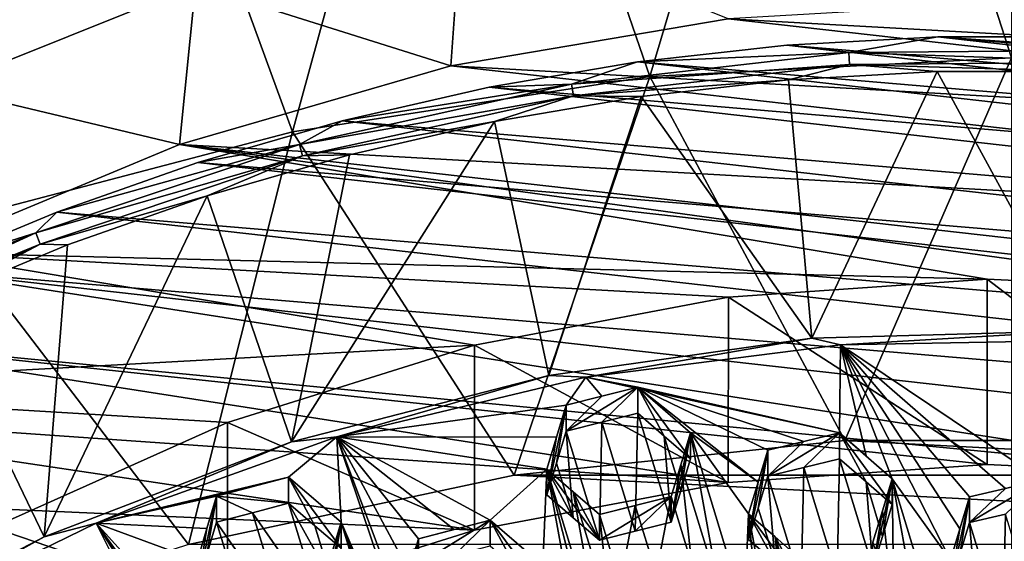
# Model space of a CAD drawing. Header units: metres. Extents: x -22 to 22, y 0 to 204.
# Tile 84 of 256: x -3.47 to -0.03, y 25.22 to 27.05. Entities that reach past the tile are written whole.
import ezdxf

# ---------------------------------------------------------------- set-up
doc = ezdxf.new("R2010")
doc.units = ezdxf.units.M
doc.layers.add('solid_002_SW0002', color=7, linetype='CONTINUOUS')
doc.layers.add('solid_002_SW0002_01', color=7, linetype='CONTINUOUS')

msp = doc.modelspace()

# ---------------------------------------------------------------- linework, layer by layer
at = {"layer": 'solid_002_SW0002'}
for points in [[(-10.401688, 38.78968, 222.258194), (-0.000125, 39.062069, 222.530045), (-0.000125, 6.009099, 222.530045)], [(-10.452005, 38.787876, 222.256866), (-10.401688, 38.78968, 222.258194), (-0.000125, 6.009099, 222.530045)], [(-10.250982, 9.179632, 222.262131), (-10.452005, 38.787876, 222.256866), (-0.000125, 6.009099, 222.530045)], [(15.431576, 33.648762, 223.952362), (-15.431306, 33.548271, 223.951843), (-15.319921, 9.159238, 223.824142)], [(-13.809333, 30.964565, 211.285019), (-3.743246, 26.809376, 212.125519), (-2.852415, 27.166262, 212.005737)], [(-1.26367, 26.847664, 195.898834), (-1.930026, 28.783329, 203.471725), (-0.647262, 28.918259, 203.435577)], [(0, 26.912464, 195.88147), (-1.26367, 26.847664, 195.898834), (-0.647262, 28.918259, 203.435577)], [(-2.5133, 26.653955, 195.950745), (-3.193339, 28.515036, 203.543625), (-1.930026, 28.783329, 203.471725)], [(-1.26367, 26.847664, 195.898834), (-2.5133, 26.653955, 195.950745), (-1.930026, 28.783329, 203.471725)], [(-3.734706, 26.333506, 196.036606), (-4.417859, 28.116138, 203.650497), (-3.193339, 28.515036, 203.543625)], [(-2.5133, 26.653955, 195.950745), (-3.734706, 26.333506, 196.036606), (-3.193339, 28.515036, 203.543625)], [(-1.959217, 26.884422, 209.93338), (-1.920862, 27.423796, 211.911484), (-2.852415, 27.166262, 212.005737)], [(-1.959217, 26.884422, 209.93338), (-0.99037, 27.049477, 209.889145), (-1.920862, 27.423796, 211.911484)], [(-2.908093, 26.609993, 210.006912), (-2.852415, 27.166262, 212.005737), (-3.743246, 26.809376, 212.125519)], [(-2.908093, 26.609993, 210.006912), (-1.959217, 26.884422, 209.93338), (-2.852415, 27.166262, 212.005737)], [(1.959217, 26.884422, 209.93338), (0, 27.105608, 209.874115), (-0.99037, 27.049477, 209.889145)], [(2.908093, 26.609993, 210.006912), (-0.99037, 27.049477, 209.889145), (-1.959217, 26.884422, 209.93338)], [(2.342312, 26.691956, 207.396759), (-0.785199, 26.956659, 207.325836), (-0.257825, 26.985842, 207.318008)], [(-0.568895, 26.930845, 207.326691), (-0.257825, 26.985842, 207.318008), (-0.785199, 26.956659, 207.325836)], [(-0.568895, 26.930845, 207.326691), (0.406486, 26.93935, 207.324402), (-0.257825, 26.985842, 207.318008)], [(0.406486, 26.93935, 207.324402), (0.269906, 26.985727, 207.318039), (-0.257825, 26.985842, 207.318008)], [(-0.568895, 26.930845, 207.326691), (-0.785199, 26.956659, 207.325836), (-1.306748, 26.898191, 207.341492)], [(2.84824, 26.545406, 207.43602), (-1.306748, 26.898191, 207.341492), (-0.785199, 26.956659, 207.325836)], [(-1.537605, 26.820524, 207.356247), (-0.568895, 26.930845, 207.326691), (-1.306748, 26.898191, 207.341492)], [(-0.566476, 26.88949, 207.320023), (-0.568895, 26.930845, 207.326691), (-1.537605, 26.820524, 207.356247)], [(-0.583138, 25.575356, 195.531448), (-1.26367, 26.847664, 195.898834), (0, 26.912464, 195.88147)], [(0.404758, 26.897959, 207.317764), (0.406486, 26.93935, 207.324402), (-0.568895, 26.930845, 207.326691)], [(0.404758, 26.897959, 207.317764), (-0.568895, 26.930845, 207.326691), (-0.566476, 26.88949, 207.320023)], [(3.814096, 26.232353, 210.108093), (-1.959217, 26.884422, 209.93338), (-2.908093, 26.609993, 210.006912)], [(-1.537605, 26.820524, 207.356247), (-1.306748, 26.898191, 207.341492), (-1.825349, 26.809904, 207.365158)], [(3.341212, 26.372225, 207.482437), (-1.825349, 26.809904, 207.365158), (-1.306748, 26.898191, 207.341492)], [(-0.566476, 26.88949, 207.320023), (-1.537605, 26.820524, 207.356247), (-1.531068, 26.779638, 207.349457)], [(-0.566476, 26.88949, 207.320023), (-1.531068, 26.779638, 207.349457), (-0.780128, 26.835789, 207.306458)], [(2.84824, 26.545406, 207.43602), (3.341212, 26.372225, 207.482437), (-1.306748, 26.898191, 207.341492)], [(-0.566476, 26.88949, 207.320023), (-0.780128, 26.835789, 207.306458), (-0.25983, 26.864929, 207.298645)], [(-1.738582, 25.453817, 195.564026), (-2.5133, 26.653955, 195.950745), (-1.26367, 26.847664, 195.898834)], [(-1.738582, 25.453817, 195.564026), (-1.26367, 26.847664, 195.898834), (-0.583138, 25.575356, 195.531448)], [(-0.698249, 25.933033, 207.54834), (-0.25983, 26.864929, 207.298645), (-0.780128, 26.835789, 207.306458)], [(-0.698249, 25.933033, 207.54834), (0.233704, 25.959257, 207.541321), (-0.25983, 26.864929, 207.298645)], [(0.233704, 25.959257, 207.541321), (0.261115, 26.865086, 207.298599), (-0.25983, 26.864929, 207.298645)], [(-3.814096, 26.232353, 210.108093), (-2.908093, 26.609993, 210.006912), (-3.743246, 26.809376, 212.125519)], [(-2.488289, 26.609686, 207.412735), (-1.537605, 26.820524, 207.356247), (-2.339289, 26.692497, 207.396606)], [(-1.531068, 26.779638, 207.349457), (-1.537605, 26.820524, 207.356247), (-2.488289, 26.609686, 207.412735)], [(-1.537605, 26.820524, 207.356247), (-1.825349, 26.809904, 207.365158), (-2.339289, 26.692497, 207.396606)], [(3.821229, 26.172409, 207.535965), (-2.339289, 26.692497, 207.396606), (-1.825349, 26.809904, 207.365158)], [(3.341212, 26.372225, 207.482437), (3.821229, 26.172409, 207.535965), (-1.825349, 26.809904, 207.365158)], [(-1.531068, 26.779638, 207.349457), (-1.294855, 26.777786, 207.321991), (-0.780128, 26.835789, 207.306458)], [(-0.698249, 25.933033, 207.54834), (-0.780128, 26.835789, 207.306458), (-1.294855, 26.777786, 207.321991)], [(-1.531068, 26.779638, 207.349457), (-2.488289, 26.609686, 207.412735), (-2.47771, 26.569695, 207.405716)], [(-1.531068, 26.779638, 207.349457), (-2.47771, 26.569695, 207.405716), (-1.806825, 26.69038, 207.345413)], [(-1.531068, 26.779638, 207.349457), (-1.806825, 26.69038, 207.345413), (-1.294855, 26.777786, 207.321991)], [(-1.617184, 25.802887, 207.583221), (-1.294855, 26.777786, 207.321991), (-1.806825, 26.69038, 207.345413)], [(-1.617184, 25.802887, 207.583221), (-0.698249, 25.933033, 207.54834), (-1.294855, 26.777786, 207.321991)], [(-2.488289, 26.609686, 207.412735), (-2.339289, 26.692497, 207.396606), (-2.843429, 26.547134, 207.435562)], [(4.289193, 25.945446, 207.596786), (-2.843429, 26.547134, 207.435562), (-2.339289, 26.692497, 207.396606)], [(-2.516744, 25.570303, 207.645538), (-1.806825, 26.69038, 207.345413), (-2.314203, 26.57424, 207.376541)], [(-2.516744, 25.570303, 207.645538), (-1.617184, 25.802887, 207.583221), (-1.806825, 26.69038, 207.345413)], [(-2.47771, 26.569695, 207.405716), (-2.314203, 26.57424, 207.376541), (-1.806825, 26.69038, 207.345413)], [(3.821229, 26.172409, 207.535965), (4.289193, 25.945446, 207.596786), (-2.339289, 26.692497, 207.396606)], [(-2.876338, 25.212168, 195.628769), (-3.734706, 26.333506, 196.036606), (-2.5133, 26.653955, 195.950745)], [(-2.876338, 25.212168, 195.628769), (-2.5133, 26.653955, 195.950745), (-1.738582, 25.453817, 195.564026)], [(-0.085067, 26.139193, 210.133057), (-2.908093, 26.609993, 210.006912), (-3.814096, 26.232353, 210.108093)], [(-3.4098, 26.300797, 207.495499), (-2.488289, 26.609686, 207.412735), (-3.336966, 26.373674, 207.48204)], [(-2.47771, 26.569695, 207.405716), (-2.488289, 26.609686, 207.412735), (-3.4098, 26.300797, 207.495499)], [(-2.488289, 26.609686, 207.412735), (-2.843429, 26.547134, 207.435562), (-3.336966, 26.373674, 207.48204)], [(0.818882, 26.096033, 210.144623), (4.671119, 25.754709, 210.236084), (-2.908093, 26.609993, 210.006912)], [(-0.085067, 26.139193, 210.133057), (0.818882, 26.096033, 210.144623), (-2.908093, 26.609993, 210.006912)], [(-2.47771, 26.569695, 207.405716), (-3.4098, 26.300797, 207.495499), (-3.395303, 26.262119, 207.488129)], [(-2.47771, 26.569695, 207.405716), (-3.395303, 26.262119, 207.488129), (-2.811875, 26.430525, 207.415039)], [(-2.47771, 26.569695, 207.405716), (-2.811875, 26.430525, 207.415039), (-2.314203, 26.57424, 207.376541)], [(-2.516744, 25.570303, 207.645538), (-2.314203, 26.57424, 207.376541), (-2.811875, 26.430525, 207.415039)], [(4.74628, 25.690666, 207.665054), (-3.336966, 26.373674, 207.48204), (-2.843429, 26.547134, 207.435562)], [(4.289193, 25.945446, 207.596786), (4.74628, 25.690666, 207.665054), (-2.843429, 26.547134, 207.435562)], [(-3.395303, 26.262119, 207.488129), (-3.299017, 26.259104, 207.460983), (-2.811875, 26.430525, 207.415039)], [(-3.381057, 25.238329, 207.734497), (-2.811875, 26.430525, 207.415039), (-3.299017, 26.259104, 207.460983)], [(-3.381057, 25.238329, 207.734497), (-2.516744, 25.570303, 207.645538), (-2.811875, 26.430525, 207.415039)], [(-3.4098, 26.300797, 207.495499), (-3.336966, 26.373674, 207.48204), (-3.82183, 26.171759, 207.536148)], [(5.187891, 25.410688, 207.740067), (-3.82183, 26.171759, 207.536148), (-3.336966, 26.373674, 207.48204)], [(4.74628, 25.690666, 207.665054), (5.187891, 25.410688, 207.740067), (-3.336966, 26.373674, 207.48204)], [(-3.979109, 24.852947, 195.725021), (-3.734706, 26.333506, 196.036606), (-2.876338, 25.212168, 195.628769)], [(-3.4098, 26.300797, 207.495499), (-3.82183, 26.171759, 207.536148), (-4.293248, 25.943478, 207.597305)], [(-4.291334, 25.89748, 207.603577), (-3.4098, 26.300797, 207.495499), (-4.293248, 25.943478, 207.597305)], [(-3.395303, 26.262119, 207.488129), (-3.4098, 26.300797, 207.495499), (-4.291334, 25.89748, 207.603577)], [(-3.395303, 26.262119, 207.488129), (-4.291334, 25.89748, 207.603577), (-4.273089, 25.860519, 207.595734)], [(-3.395303, 26.262119, 207.488129), (-4.273089, 25.860519, 207.595734), (-3.777556, 26.059618, 207.514435)], [(-3.395303, 26.262119, 207.488129), (-3.777556, 26.059618, 207.514435), (-3.299017, 26.259104, 207.460983)], [(-3.381057, 25.238329, 207.734497), (-3.299017, 26.259104, 207.460983), (-3.777556, 26.059618, 207.514435)], [(-1.876778, 25.909029, 210.194733), (-3.814096, 26.232353, 210.108093), (-4.671119, 25.754709, 210.236084)], [(-0.989791, 26.076054, 210.149979), (-0.085067, 26.139193, 210.133057), (-3.814096, 26.232353, 210.108093)], [(-1.876778, 25.909029, 210.194733), (-0.989791, 26.076054, 210.149979), (-3.814096, 26.232353, 210.108093)], [(0.818824, 25.448992, 207.729813), (-4.293248, 25.943478, 207.597305), (-3.82183, 26.171759, 207.536148)], [(5.609299, 25.108162, 207.821136), (0.818824, 25.448992, 207.729813), (-3.82183, 26.171759, 207.536148)], [(5.187891, 25.410688, 207.740067), (5.609299, 25.108162, 207.821136), (-3.82183, 26.171759, 207.536148)], [(-0.085131, 25.492144, 207.718246), (-0.085067, 26.139193, 210.133057), (-0.989791, 26.076054, 210.149979)], [(-0.085131, 25.492144, 207.718246), (0.818824, 25.448992, 207.729813), (-0.085067, 26.139193, 210.133057)], [(0.818824, 25.448992, 207.729813), (0.818882, 26.096033, 210.144623), (-0.085067, 26.139193, 210.133057)], [(-4.19893, 24.812614, 207.848557), (-3.381057, 25.238329, 207.734497), (-3.777556, 26.059618, 207.514435)], [(-0.989878, 25.428993, 207.735168), (-0.989791, 26.076054, 210.149979), (-1.876778, 25.909029, 210.194733)], [(-0.989878, 25.428993, 207.735168), (-0.085131, 25.492144, 207.718246), (-0.989791, 26.076054, 210.149979)], [(-0.597907, 25.909546, 207.42865), (0.233704, 25.959257, 207.541321), (-0.698249, 25.933033, 207.54834)], [(0.299173, 25.925755, 207.424316), (0.233704, 25.959257, 207.541321), (-0.597907, 25.909546, 207.42865)], [(-0.989878, 25.428993, 207.735168), (-4.747666, 25.690252, 207.665161), (-4.293248, 25.943478, 207.597305)], [(-0.989878, 25.428993, 207.735168), (-4.293248, 25.943478, 207.597305), (-0.085131, 25.492144, 207.718246)], [(-1.48735, 25.796432, 207.458954), (-0.698249, 25.933033, 207.54834), (-1.617184, 25.802887, 207.583221)], [(-0.597907, 25.909546, 207.42865), (-0.698249, 25.933033, 207.54834), (-1.48735, 25.796432, 207.458954)], [(-2.740362, 25.638655, 210.267181), (-1.876778, 25.909029, 210.194733), (-4.671119, 25.754709, 210.236084)], [(-1.876862, 25.261961, 207.779922), (-1.876778, 25.909029, 210.194733), (-2.740362, 25.638655, 210.267181)], [(-1.876862, 25.261961, 207.779922), (-0.989878, 25.428993, 207.735168), (-1.876778, 25.909029, 210.194733)], [(-0.600822, 25.602423, 207.62764), (-0.597907, 25.909546, 207.42865), (-1.48735, 25.796432, 207.458954)], [(-0.600822, 25.602423, 207.62764), (-0.508415, 25.521481, 207.682602), (-0.597907, 25.909546, 207.42865)], [(-0.597907, 25.909546, 207.42865), (-0.146651, 25.378378, 207.781311), (-0.021146, 25.408154, 207.762497)], [(-0.180404, 25.267229, 207.853195), (-0.146651, 25.378378, 207.781311), (-0.597907, 25.909546, 207.42865)], [(-0.508415, 25.521481, 207.682602), (-0.41711, 25.441423, 207.736603), (-0.597907, 25.909546, 207.42865)], [(-0.213894, 25.156931, 207.924469), (-0.597907, 25.909546, 207.42865), (-0.41711, 25.441423, 207.736603)], [(-0.213894, 25.156931, 207.924469), (-0.180404, 25.267229, 207.853195), (-0.597907, 25.909546, 207.42865)], [(-2.357979, 25.587872, 207.514847), (-1.617184, 25.802887, 207.583221), (-2.516744, 25.570303, 207.645538)], [(-1.48735, 25.796432, 207.458954), (-1.617184, 25.802887, 207.583221), (-2.357979, 25.587872, 207.514847)], [(-1.48735, 25.796432, 207.458954), (-2.357979, 25.587872, 207.514847), (-1.556903, 25.698704, 207.516769)], [(-1.48735, 25.796432, 207.458954), (-1.556903, 25.698704, 207.516769), (-1.431394, 25.730404, 207.505142)], [(-1.48735, 25.796432, 207.458954), (-1.431394, 25.730404, 207.505142), (-1.305948, 25.761911, 207.492859)], [(-0.600822, 25.602423, 207.62764), (-1.48735, 25.796432, 207.458954), (-1.305948, 25.761911, 207.492859)], [(-3.56034, 25.27103, 210.365692), (-2.740362, 25.638655, 210.267181), (-4.671119, 25.754709, 210.236084)], [(-1.305948, 25.761911, 207.492859), (-1.431394, 25.730404, 207.505142), (-1.556903, 25.607515, 207.176453)], [(-1.431398, 25.639189, 207.164734), (-1.305948, 25.761911, 207.492859), (-1.556903, 25.607515, 207.176453)], [(-1.431398, 25.639189, 207.164734), (-1.305948, 25.670666, 207.152328), (-1.305948, 25.761911, 207.492859)], [(-1.305948, 25.761911, 207.492859), (-1.122236, 25.511438, 207.267899), (-1.122236, 25.602118, 207.606308)], [(-1.213579, 25.590641, 207.210556), (-1.122236, 25.511438, 207.267899), (-1.305948, 25.761911, 207.492859)], [(-1.305948, 25.761911, 207.492859), (-1.122236, 25.602118, 207.606308), (-0.885551, 25.429541, 207.729248)], [(-1.305948, 25.761911, 207.492859), (-0.885551, 25.429541, 207.729248), (-0.851777, 25.54109, 207.658554)], [(-0.726255, 25.571857, 207.643433), (-1.305948, 25.761911, 207.492859), (-0.851777, 25.54109, 207.658554)], [(-1.213579, 25.590641, 207.210556), (-1.305948, 25.761911, 207.492859), (-1.305948, 25.670666, 207.152328)], [(-0.726255, 25.571857, 207.643433), (-0.600822, 25.602423, 207.62764), (-1.305948, 25.761911, 207.492859)], [(-1.431394, 25.730404, 207.505142), (-1.556903, 25.698704, 207.516769), (-1.556903, 25.607515, 207.176453)], [(-1.876862, 25.261961, 207.779922), (-5.188243, 25.410324, 207.740173), (-4.747666, 25.690252, 207.665161)], [(-1.876862, 25.261961, 207.779922), (-4.747666, 25.690252, 207.665161), (-0.989878, 25.428993, 207.735168)], [(-2.357979, 25.587872, 207.514847), (-1.59069, 25.586721, 207.58606), (-1.556903, 25.698704, 207.516769)], [(-1.624146, 25.385239, 207.316528), (-1.590689, 25.495852, 207.246902), (-1.556903, 25.698704, 207.516769)], [(-1.59069, 25.586721, 207.58606), (-1.624146, 25.385239, 207.316528), (-1.556903, 25.698704, 207.516769)], [(-1.590689, 25.495852, 207.246902), (-1.556903, 25.607515, 207.176453), (-1.556903, 25.698704, 207.516769)], [(-2.740406, 24.99159, 207.852371), (-2.740362, 25.638655, 210.267181), (-3.56034, 25.27103, 210.365692)], [(-2.740406, 24.99159, 207.852371), (-1.876862, 25.261961, 207.779922), (-2.740362, 25.638655, 210.267181)], [(-1.440434, 25.226629, 207.434387), (-1.431398, 25.639189, 207.164734), (-1.556903, 25.607515, 207.176453)], [(-1.314927, 25.258255, 207.422485), (-1.431398, 25.639189, 207.164734), (-1.440434, 25.226629, 207.434387)], [(-1.314927, 25.258255, 207.422485), (-1.305948, 25.670666, 207.152328), (-1.431398, 25.639189, 207.164734)], [(-1.314927, 25.258255, 207.422485), (-1.189479, 25.289673, 207.409866), (-1.305948, 25.670666, 207.152328)], [(-1.213579, 25.590641, 207.210556), (-1.305948, 25.670666, 207.152328), (-1.189479, 25.289673, 207.409866)], [(-1.531779, 25.305523, 207.3759), (-1.556903, 25.607515, 207.176453), (-1.590689, 25.495852, 207.246902)], [(-1.531779, 25.305523, 207.3759), (-1.440434, 25.226629, 207.434387), (-1.556903, 25.607515, 207.176453)], [(-3.199079, 25.286427, 207.595612), (-2.516744, 25.570303, 207.645538), (-3.381057, 25.238329, 207.734497)], [(-2.357979, 25.587872, 207.514847), (-2.516744, 25.570303, 207.645538), (-3.199079, 25.286427, 207.595612)], [(-2.357979, 25.587872, 207.514847), (-3.199079, 25.286427, 207.595612), (-2.527262, 25.447556, 207.584076)], [(-2.357979, 25.587872, 207.514847), (-2.527262, 25.447556, 207.584076), (-2.34355, 25.289608, 207.704407)], [(-1.951396, 24.388519, 208.315506), (-2.357979, 25.587872, 207.514847), (-2.34355, 25.289608, 207.704407)], [(-2.357979, 25.587872, 207.514847), (-1.624146, 25.475803, 207.654526), (-1.59069, 25.586721, 207.58606)], [(-1.822136, 25.296999, 207.752182), (-1.624146, 25.475803, 207.654526), (-2.357979, 25.587872, 207.514847)], [(-1.947613, 25.264618, 207.761246), (-1.822136, 25.296999, 207.752182), (-2.357979, 25.587872, 207.514847)], [(-2.073091, 25.232048, 207.769592), (-1.947613, 25.264618, 207.761246), (-2.357979, 25.587872, 207.514847)], [(-2.106898, 25.11957, 207.837296), (-2.073091, 25.232048, 207.769592), (-2.357979, 25.587872, 207.514847)], [(-2.140334, 25.008272, 207.904053), (-2.106898, 25.11957, 207.837296), (-2.357979, 25.587872, 207.514847)], [(-1.951396, 24.388519, 208.315506), (-2.140334, 25.008272, 207.904053), (-2.357979, 25.587872, 207.514847)], [(-1.59069, 25.586721, 207.58606), (-1.624146, 25.475803, 207.654526), (-1.624146, 25.385239, 207.316528)], [(-1.213579, 25.590641, 207.210556), (-1.189479, 25.289673, 207.409866), (-1.156016, 25.400049, 207.339279)], [(-1.213579, 25.590641, 207.210556), (-1.156016, 25.400049, 207.339279), (-1.122236, 25.511438, 207.267899)], [(-1.122236, 25.602118, 207.606308), (-1.156016, 25.400049, 207.339279), (-1.189479, 25.289673, 207.409866)], [(-1.156015, 25.49041, 207.676483), (-1.122236, 25.602118, 207.606308), (-1.189479, 25.289673, 207.409866)], [(-1.122236, 25.602118, 207.606308), (-1.122236, 25.511438, 207.267899), (-1.156016, 25.400049, 207.339279)], [(-1.024596, 25.061472, 207.960236), (-1.122236, 25.602118, 207.606308), (-1.156015, 25.49041, 207.676483)], [(-0.933298, 24.981955, 208.01622), (-1.122236, 25.602118, 207.606308), (-1.024596, 25.061472, 207.960236)], [(-0.91902, 25.318974, 207.799225), (-1.122236, 25.602118, 207.606308), (-0.933298, 24.981955, 208.01622)], [(-0.885551, 25.429541, 207.729248), (-1.122236, 25.602118, 207.606308), (-0.91902, 25.318974, 207.799225)], [(-0.600822, 25.602423, 207.62764), (-0.851777, 25.450697, 207.321213), (-0.726256, 25.481409, 207.305878)], [(-0.726255, 25.571857, 207.643433), (-0.851777, 25.450697, 207.321213), (-0.600822, 25.602423, 207.62764)], [(-0.726255, 25.571857, 207.643433), (-0.851777, 25.54109, 207.658554), (-0.851777, 25.450697, 207.321213)], [(-0.600822, 25.602423, 207.62764), (-0.726256, 25.481409, 207.305878), (-0.600822, 25.511913, 207.289856)], [(-0.600822, 25.602423, 207.62764), (-0.600822, 25.511913, 207.289856), (-0.508417, 25.43124, 207.34581)], [(-0.600822, 25.602423, 207.62764), (-0.508417, 25.43124, 207.34581), (-0.41711, 25.351442, 207.400787)], [(-0.600822, 25.602423, 207.62764), (-0.41711, 25.351442, 207.400787), (-0.41711, 25.441423, 207.736603)], [(-0.600822, 25.602423, 207.62764), (-0.41711, 25.441423, 207.736603), (-0.508415, 25.521481, 207.682602)], [(-0.851777, 25.54109, 207.658554), (-0.91902, 25.229231, 207.464294), (-0.88555, 25.339479, 207.393127)], [(-0.851777, 25.54109, 207.658554), (-0.885551, 25.429541, 207.729248), (-0.91902, 25.229231, 207.464294)], [(-0.851777, 25.54109, 207.658554), (-0.88555, 25.339479, 207.393127), (-0.851777, 25.450697, 207.321213)], [(-0.600822, 25.511913, 207.289856), (-0.726256, 25.481409, 207.305878), (-0.609786, 25.100035, 207.561981)], [(-0.600822, 25.511913, 207.289856), (-0.609786, 25.100035, 207.561981), (-0.484353, 25.130419, 207.545517)], [(-0.508417, 25.43124, 207.34581), (-0.600822, 25.511913, 207.289856), (-0.484353, 25.130419, 207.545517)], [(-1.822136, 25.296999, 207.752182), (-1.638424, 25.138176, 207.869247), (-1.624146, 25.475803, 207.654526)], [(-1.624146, 25.475803, 207.654526), (-1.638424, 25.138176, 207.869247), (-1.449486, 24.518423, 208.280701)], [(-1.531779, 25.305523, 207.3759), (-1.590689, 25.495852, 207.246902), (-1.624146, 25.385239, 207.316528)], [(-1.624146, 25.475803, 207.654526), (-1.449486, 24.518423, 208.280701), (-1.07161, 23.278879, 209.103455)], [(-1.624146, 25.475803, 207.654526), (-1.07161, 23.278879, 209.103455), (-1.435208, 24.856014, 208.065826)], [(-1.531779, 25.395792, 207.712784), (-1.624146, 25.475803, 207.654526), (-1.435208, 24.856014, 208.065826)], [(-1.531779, 25.305523, 207.3759), (-1.624146, 25.385239, 207.316528), (-1.624146, 25.475803, 207.654526)], [(-1.531779, 25.395792, 207.712784), (-1.440434, 25.226629, 207.434387), (-1.624146, 25.475803, 207.654526)], [(-1.531779, 25.305523, 207.3759), (-1.624146, 25.475803, 207.654526), (-1.440434, 25.226629, 207.434387)], [(-1.189479, 25.289673, 207.409866), (-1.189479, 25.379711, 207.745895), (-1.156015, 25.49041, 207.676483)], [(-1.11701, 25.141888, 207.903305), (-1.156015, 25.49041, 207.676483), (-1.189479, 25.379711, 207.745895)], [(-1.024596, 25.061472, 207.960236), (-1.156015, 25.49041, 207.676483), (-1.11701, 25.141888, 207.903305)], [(-0.726256, 25.481409, 207.305878), (-0.851777, 25.450697, 207.321213), (-0.735308, 25.069433, 207.577728)], [(-0.726256, 25.481409, 207.305878), (-0.735308, 25.069433, 207.577728), (-0.609786, 25.100035, 207.561981)], [(-2.65277, 25.414289, 207.589844), (-2.527262, 25.447556, 207.584076), (-3.199079, 25.286427, 207.595612)], [(-2.778217, 25.380859, 207.594955), (-2.527262, 25.356367, 207.243744), (-2.527262, 25.447556, 207.584076)], [(-2.778217, 25.380859, 207.594955), (-2.527262, 25.447556, 207.584076), (-2.65277, 25.414289, 207.589844)], [(-2.527262, 25.447556, 207.584076), (-2.527262, 25.356367, 207.243744), (-2.434954, 25.277338, 207.30545)], [(-2.527262, 25.447556, 207.584076), (-2.434954, 25.277338, 207.30545), (-2.34355, 25.199043, 207.366425)], [(-2.34355, 25.289608, 207.704407), (-2.527262, 25.447556, 207.584076), (-2.34355, 25.199043, 207.366425)], [(-0.851777, 25.450697, 207.321213), (-0.88555, 25.339479, 207.393127), (-0.826609, 25.148888, 207.5215)], [(-0.851777, 25.450697, 207.321213), (-0.826609, 25.148888, 207.5215), (-0.735308, 25.069433, 207.577728)], [(-0.450872, 25.24048, 207.473495), (-0.508417, 25.43124, 207.34581), (-0.484353, 25.130419, 207.545517)], [(-0.450872, 25.24048, 207.473495), (-0.41711, 25.351442, 207.400787), (-0.508417, 25.43124, 207.34581)], [(-0.41711, 25.441423, 207.736603), (-0.450872, 25.24048, 207.473495), (-0.484353, 25.130419, 207.545517)], [(-0.450871, 25.330132, 207.80806), (-0.41711, 25.441423, 207.736603), (-0.484353, 25.130419, 207.545517)], [(-0.41711, 25.441423, 207.736603), (-0.41711, 25.351442, 207.400787), (-0.450872, 25.24048, 207.473495)], [(-0.450871, 25.330132, 207.80806), (-0.411884, 24.981577, 208.035019), (-0.41711, 25.441423, 207.736603)], [(-0.319431, 24.900452, 208.089462), (-0.41711, 25.441423, 207.736603), (-0.411884, 24.981577, 208.035019)], [(-0.319431, 24.900452, 208.089462), (-0.228172, 24.82028, 208.142853), (-0.41711, 25.441423, 207.736603)], [(-0.213894, 25.156931, 207.924469), (-0.41711, 25.441423, 207.736603), (-0.228172, 24.82028, 208.142853)], [(0.104304, 25.437737, 207.743027), (-0.146651, 25.288618, 207.44632), (-0.021146, 25.318308, 207.427185)], [(0.104304, 25.437737, 207.743027), (-0.021146, 25.408154, 207.762497), (-0.146651, 25.288618, 207.44632)], [(-2.740406, 24.99159, 207.852371), (-5.611928, 25.105949, 207.821732), (-5.188243, 25.410324, 207.740173)], [(-2.740406, 24.99159, 207.852371), (-5.188243, 25.410324, 207.740173), (-1.876862, 25.261961, 207.779922)], [(-2.778217, 25.380859, 207.594955), (-2.65277, 25.414289, 207.589844), (-3.199079, 25.286427, 207.595612)], [(-0.885551, 25.429541, 207.729248), (-0.91902, 25.318974, 207.799225), (-0.91902, 25.229231, 207.464294)], [(-0.021146, 25.408154, 207.762497), (-0.146651, 25.378378, 207.781311), (-0.146651, 25.288618, 207.44632)], [(-2.812026, 25.267889, 207.660873), (-2.778217, 25.380859, 207.594955), (-3.199079, 25.286427, 207.595612)], [(-2.778217, 25.380859, 207.594955), (-2.84546, 25.065435, 207.387405), (-2.812027, 25.176929, 207.321411)], [(-2.812026, 25.267889, 207.660873), (-2.84546, 25.065435, 207.387405), (-2.778217, 25.380859, 207.594955)], [(-2.778217, 25.380859, 207.594955), (-2.812027, 25.176929, 207.321411), (-2.778217, 25.289616, 207.25444)], [(-2.778217, 25.380859, 207.594955), (-2.778217, 25.289616, 207.25444), (-2.652766, 25.323076, 207.249435)], [(-2.778217, 25.380859, 207.594955), (-2.652766, 25.323076, 207.249435), (-2.527262, 25.356367, 207.243744)], [(-1.531779, 25.395792, 207.712784), (-1.435208, 24.856014, 208.065826), (-1.401764, 24.966867, 207.997284)], [(-1.531779, 25.395792, 207.712784), (-1.401764, 24.966867, 207.997284), (-1.440434, 25.31661, 207.770203)], [(-1.531779, 25.395792, 207.712784), (-1.440434, 25.31661, 207.770203), (-1.440434, 25.226629, 207.434387)], [(-1.440434, 25.31661, 207.770203), (-1.314926, 25.348263, 207.758408), (-1.189479, 25.379711, 207.745895)], [(-1.440434, 25.226629, 207.434387), (-1.440434, 25.31661, 207.770203), (-1.189479, 25.379711, 207.745895)], [(-1.314927, 25.258255, 207.422485), (-1.440434, 25.226629, 207.434387), (-1.189479, 25.379711, 207.745895)], [(-1.314927, 25.258255, 207.422485), (-1.189479, 25.379711, 207.745895), (-1.189479, 25.289673, 207.409866)], [(-1.242454, 25.110479, 207.915955), (-1.189479, 25.379711, 207.745895), (-1.314926, 25.348263, 207.758408)], [(-1.242454, 25.110479, 207.915955), (-1.11701, 25.141888, 207.903305), (-1.189479, 25.379711, 207.745895)], [(-0.146651, 25.378378, 207.781311), (-0.213894, 25.067842, 207.59198), (-0.180403, 25.177813, 207.51947)], [(-0.180404, 25.267229, 207.853195), (-0.213894, 25.067842, 207.59198), (-0.146651, 25.378378, 207.781311)], [(-0.146651, 25.378378, 207.781311), (-0.180403, 25.177813, 207.51947), (-0.146651, 25.288618, 207.44632)], [(-2.410793, 24.975483, 207.501694), (-2.527262, 25.356367, 207.243744), (-2.652766, 25.323076, 207.249435)], [(-2.377358, 25.086672, 207.43454), (-2.434954, 25.277338, 207.30545), (-2.527262, 25.356367, 207.243744)], [(-2.410793, 24.975483, 207.501694), (-2.377358, 25.086672, 207.43454), (-2.527262, 25.356367, 207.243744)], [(-1.440434, 25.31661, 207.770203), (-1.367965, 25.078857, 207.927872), (-1.314926, 25.348263, 207.758408)], [(-1.242454, 25.110479, 207.915955), (-1.314926, 25.348263, 207.758408), (-1.367965, 25.078857, 207.927872)], [(-0.88555, 25.339479, 207.393127), (-0.91902, 25.229231, 207.464294), (-0.826609, 25.148888, 207.5215)], [(-0.484353, 25.130419, 207.545517), (-0.484353, 25.219736, 207.87886), (-0.450871, 25.330132, 207.80806)], [(-0.450871, 25.330132, 207.80806), (-0.484353, 25.219736, 207.87886), (-0.411884, 24.981577, 208.035019)], [(-2.536301, 24.942141, 207.507187), (-2.652766, 25.323076, 207.249435), (-2.778217, 25.289616, 207.25444)], [(-2.536301, 24.942141, 207.507187), (-2.410793, 24.975483, 207.501694), (-2.652766, 25.323076, 207.249435)], [(-1.822136, 25.296999, 207.752182), (-2.073091, 25.141882, 207.43309), (-1.947613, 25.174456, 207.424744)], [(-2.073091, 25.232048, 207.769592), (-2.073091, 25.141882, 207.43309), (-1.822136, 25.296999, 207.752182)], [(-2.073091, 25.232048, 207.769592), (-1.822136, 25.296999, 207.752182), (-1.947613, 25.264618, 207.761246)], [(-1.822136, 25.296999, 207.752182), (-1.947613, 25.174456, 207.424744), (-1.822136, 25.206833, 207.41568)], [(-1.822136, 25.296999, 207.752182), (-1.638424, 25.048605, 207.534973), (-1.638424, 25.138176, 207.869247)], [(-1.822136, 25.296999, 207.752182), (-1.729775, 25.127312, 207.475754), (-1.638424, 25.048605, 207.534973)], [(-1.822136, 25.296999, 207.752182), (-1.822136, 25.206833, 207.41568), (-1.729775, 25.127312, 207.475754)], [(-1.440434, 25.31661, 207.770203), (-1.401764, 24.966867, 207.997284), (-1.367965, 25.078857, 207.927872)], [(-0.835608, 24.44125, 208.370132), (-0.91902, 25.318974, 207.799225), (-0.933298, 24.981955, 208.01622)], [(-0.91902, 25.318974, 207.799225), (-0.735308, 25.069433, 207.577728), (-0.826609, 25.148888, 207.5215)], [(-0.826609, 25.238354, 207.855392), (-0.735308, 25.069433, 207.577728), (-0.91902, 25.318974, 207.799225)], [(-0.91902, 25.318974, 207.799225), (-0.826609, 25.148888, 207.5215), (-0.91902, 25.229231, 207.464294)], [(-0.74436, 24.361685, 208.425751), (-0.91902, 25.318974, 207.799225), (-0.835608, 24.44125, 208.370132)], [(-0.826609, 25.238354, 207.855392), (-0.91902, 25.318974, 207.799225), (-0.74436, 24.361685, 208.425751)], [(-0.021146, 25.318308, 207.427185), (-0.146651, 25.288618, 207.44632), (-0.030183, 24.906607, 207.700058)], [(0.095313, 24.936119, 207.680267), (-0.021146, 25.318308, 207.427185), (-0.030183, 24.906607, 207.700058)], [(-3.199079, 25.286427, 207.595612), (-3.381057, 25.238329, 207.734497), (-4, 24.895884, 207.700256)], [(-3.199079, 25.286427, 207.595612), (-4, 24.895884, 207.700256), (-3.04345, 24.973843, 207.810547)], [(-3.560362, 24.62397, 207.950867), (-2.740406, 24.99159, 207.852371), (-3.56034, 25.27103, 210.365692)], [(-2.812026, 25.267889, 207.660873), (-3.199079, 25.286427, 207.595612), (-2.84546, 25.156115, 207.725815)], [(-2.623104, 24.647749, 208.071091), (-2.84546, 25.156115, 207.725815), (-3.199079, 25.286427, 207.595612)], [(-3.199079, 25.286427, 207.595612), (-3.04345, 24.973843, 207.810547), (-2.95118, 24.89492, 207.872498)], [(-3.199079, 25.286427, 207.595612), (-2.95118, 24.89492, 207.872498), (-2.859738, 24.816679, 207.933807)], [(-2.623104, 24.647749, 208.071091), (-3.199079, 25.286427, 207.595612), (-2.859738, 24.816679, 207.933807)], [(-2.812026, 25.267889, 207.660873), (-2.84546, 25.156115, 207.725815), (-2.84546, 25.065435, 207.387405)], [(-2.778217, 25.289616, 207.25444), (-2.812027, 25.176929, 207.321411), (-2.661748, 24.908621, 207.511963)], [(-2.536301, 24.942141, 207.507187), (-2.778217, 25.289616, 207.25444), (-2.661748, 24.908621, 207.511963)], [(-2.377358, 25.086672, 207.43454), (-2.34355, 25.199043, 207.366425), (-2.434954, 25.277338, 207.30545)], [(-2.34355, 25.289608, 207.704407), (-2.377358, 25.086672, 207.43454), (-2.410793, 24.975483, 207.501694)], [(-2.410793, 25.065462, 207.837494), (-2.34355, 25.289608, 207.704407), (-2.410793, 24.975483, 207.501694)], [(-2.377359, 25.176939, 207.771439), (-2.34355, 25.289608, 207.704407), (-2.410793, 25.065462, 207.837494)], [(-2.377359, 25.176939, 207.771439), (-2.154612, 24.669819, 208.115723), (-2.34355, 25.289608, 207.704407)], [(-2.34355, 25.289608, 207.704407), (-2.34355, 25.199043, 207.366425), (-2.377358, 25.086672, 207.43454)], [(-2.34355, 25.289608, 207.704407), (-2.154612, 24.669819, 208.115723), (-1.57352, 23.148975, 209.13826)], [(-2.34355, 25.289608, 207.704407), (-1.57352, 23.148975, 209.13826), (-1.540141, 23.26016, 209.071899)], [(-1.951396, 24.388519, 208.315506), (-2.34355, 25.289608, 207.704407), (-1.540141, 23.26016, 209.071899)], [(-0.213894, 25.156931, 207.924469), (-0.213894, 25.067842, 207.59198), (-0.180404, 25.267229, 207.853195)], [(-0.146651, 25.288618, 207.44632), (-0.180403, 25.177813, 207.51947), (-0.121449, 24.986757, 207.646561)], [(-0.146651, 25.288618, 207.44632), (-0.121449, 24.986757, 207.646561), (-0.030183, 24.906607, 207.700058)], [(-4, 24.895884, 207.700256), (-3.381057, 25.238329, 207.734497), (-4.19893, 24.812614, 207.848557)], [(-2.073091, 25.232048, 207.769592), (-2.140334, 24.918701, 207.569778), (-2.106898, 25.029703, 207.501907)], [(-2.106898, 25.11957, 207.837296), (-2.140334, 24.918701, 207.569778), (-2.073091, 25.232048, 207.769592)], [(-2.073091, 25.232048, 207.769592), (-2.106898, 25.029703, 207.501907), (-2.073091, 25.141882, 207.43309)], [(-0.826609, 25.238354, 207.855392), (-0.730082, 24.698627, 208.20845), (-0.696621, 24.809109, 208.138275)], [(-0.646608, 23.8209, 208.779602), (-0.730082, 24.698627, 208.20845), (-0.826609, 25.238354, 207.855392)], [(-0.826609, 25.238354, 207.855392), (-0.735308, 25.158628, 207.910614), (-0.735308, 25.069433, 207.577728)], [(-0.826609, 25.238354, 207.855392), (-0.696621, 24.809109, 208.138275), (-0.735308, 25.158628, 207.910614)], [(-0.74436, 24.361685, 208.425751), (-0.646608, 23.8209, 208.779602), (-0.826609, 25.238354, 207.855392)]]:
    msp.add_3dface(points, dxfattribs=at)
at = {"layer": 'solid_002_SW0002_01'}
for points in [[(15.431576, 33.648762, 223.952362), (-15.319921, 9.159238, 223.824142), (15.31992, 9.159238, 223.824142)], [(0, 26.912464, 195.88147), (-0.647262, 28.918259, 203.435577), (0.64726, 28.918261, 203.435577)], [(1.959217, 26.884422, 209.93338), (-0.99037, 27.049477, 209.889145), (2.908093, 26.609993, 210.006912)], [(1.828331, 26.809381, 207.365295), (-0.257825, 26.985842, 207.318008), (0.269906, 26.985727, 207.318039)], [(2.342312, 26.691956, 207.396759), (-0.257825, 26.985842, 207.318008), (1.828331, 26.809381, 207.365295)], [(2.84824, 26.545406, 207.43602), (-0.785199, 26.956659, 207.325836), (2.342312, 26.691956, 207.396759)], [(-0.583138, 25.575356, 195.531448), (0, 26.912464, 195.88147), (0.583133, 25.575356, 195.531448)], [(2.908093, 26.609993, 210.006912), (-1.959217, 26.884422, 209.93338), (3.814096, 26.232353, 210.108093)], [(0.404758, 26.897959, 207.317764), (-0.566476, 26.88949, 207.320023), (0.261115, 26.865086, 207.298599)], [(-0.566476, 26.88949, 207.320023), (-0.25983, 26.864929, 207.298645), (0.261115, 26.865086, 207.298599)], [(3.814096, 26.232353, 210.108093), (-2.908093, 26.609993, 210.006912), (4.671119, 25.754709, 210.236084)], [(-0.085131, 25.492144, 207.718246), (-4.293248, 25.943478, 207.597305), (0.818824, 25.448992, 207.729813)], [(0.299173, 25.925755, 207.424316), (-0.597907, 25.909546, 207.42865), (0.104304, 25.437737, 207.743027)], [(-0.597907, 25.909546, 207.42865), (-0.021146, 25.408154, 207.762497), (0.104304, 25.437737, 207.743027)], [(-1.738582, 25.453817, 195.564026), (-0.583138, 25.575356, 195.531448), (1.738575, 25.453819, 195.564026)], [(-0.583138, 25.575356, 195.531448), (0.583133, 25.575356, 195.531448), (1.738575, 25.453819, 195.564026)], [(-2.876338, 25.212168, 195.628769), (-1.738582, 25.453817, 195.564026), (2.876327, 25.212172, 195.628769)], [(-1.738582, 25.453817, 195.564026), (1.738575, 25.453819, 195.564026), (2.876327, 25.212172, 195.628769)]]:
    msp.add_3dface(points, dxfattribs=at)

doc.saveas('drawing.dxf')
